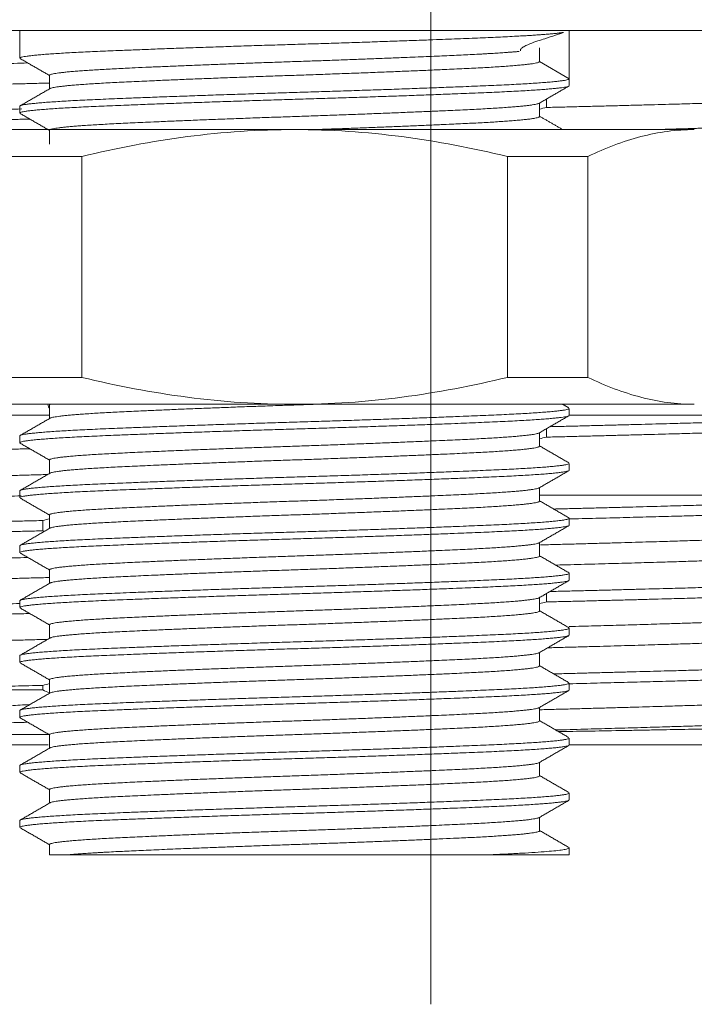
# Model space of a CAD drawing. Header units: millimetres. Extents: x 1418 to 1925, y 1452 to 1840.
# Tile 5 of 18: x 1570 to 1583, y 1741 to 1758. Entities that reach past the tile are written whole.
import ezdxf
from ezdxf.lldxf.tags import DXFTag

# ---------------------------------------------------------------- set-up
doc = ezdxf.new("R2010")
doc.units = ezdxf.units.MM
doc.layers.add('1', color=7, linetype='Continuous', true_color=0xffffff)
doc.layers.add('171', color=7, linetype='Continuous', true_color=0xffffff)
tags = doc.linetypes.add('DASHED', pattern=[25.72, 12.86, -12.86]).pattern_tags.tags
tags[6:7] = [DXFTag(74, 4), DXFTag(75, 0), DXFTag(340, '0'), DXFTag(46, 0.0), DXFTag(50, 0.0), DXFTag(44, 0.0), DXFTag(45, 0.0)]
tags[4:5] = [DXFTag(74, 4), DXFTag(75, 0), DXFTag(340, '0'), DXFTag(46, 0.0), DXFTag(50, 0.0), DXFTag(44, 0.0), DXFTag(45, 0.0)]

msp = doc.modelspace()

# ---------------------------------------------------------------- linework, layer by layer
at = {"layer": '1', "color": 7, "linetype": 'Continuous', "lineweight": 18}
for p, q in [((1585.072, 1758.226), (1565.472, 1758.226)), ((1570.272, 1758.226), (1570.272, 1757.726)), ((1580.272, 1758.226), (1580.272, 1757.351)), ((1579.731, 1757.663), (1579.731, 1757.913)), ((1570.278, 1757.718), (1570.282, 1757.716)), ((1580.272, 1757.351), (1579.731, 1757.663)), ((1580.272, 1757.226), (1580.272, 1757.351)), ((1579.854, 1756.828), (1579.854, 1756.98)), ((1570.272, 1756.851), (1570.272, 1756.726)), ((1575.272, 1756.426), (1567.997, 1756.426)), ((1582.546, 1756.426), (1575.272, 1756.426)), ((1569.934, 1755.935), (1571.399, 1755.935)), ((1571.399, 1755.935), (1571.399, 1751.916)), ((1579.145, 1751.916), (1579.145, 1755.935)), ((1579.145, 1755.935), (1580.61, 1755.935)), ((1580.61, 1755.935), (1580.61, 1751.916)), ((1569.934, 1751.916), (1571.399, 1751.916)), ((1579.145, 1751.916), (1580.61, 1751.916)), ((1575.272, 1751.426), (1567.997, 1751.426)), ((1582.546, 1751.426), (1575.272, 1751.426)), ((1566.425, 1751.226), (1570.813, 1751.226)), ((1580.272, 1751.225), (1580.272, 1751.351)), ((1580.272, 1751.226), (1584.118, 1751.226)), ((1570.272, 1750.851), (1570.272, 1750.726)), ((1579.854, 1750.828), (1579.854, 1750.98)), ((1580.272, 1750.226), (1580.272, 1750.35)), ((1570.272, 1749.851), (1570.272, 1749.726)), ((1586.753, 1749.774), (1579.739, 1749.774)), ((1570.689, 1749.31), (1570.689, 1749.123)), ((1580.272, 1749.226), (1580.272, 1749.351)), ((1570.272, 1748.851), (1570.272, 1748.725)), ((1580.272, 1748.226), (1580.272, 1748.351)), ((1579.854, 1747.828), (1579.854, 1747.98)), ((1570.272, 1747.85), (1570.272, 1747.726)), ((1580.272, 1747.226), (1580.272, 1747.351)), ((1570.272, 1746.851), (1570.272, 1746.726)), ((1567.494, 1746.226), (1570.689, 1746.226)), ((1570.689, 1746.31), (1570.689, 1746.226)), ((1580.272, 1746.225), (1580.272, 1746.351)), ((1570.272, 1745.851), (1570.272, 1745.726)), ((1580.272, 1745.226), (1580.272, 1745.35)), ((1565.272, 1745.226), (1570.79, 1745.226)), ((1580.272, 1745.226), (1585.272, 1745.226)), ((1570.272, 1744.851), (1570.272, 1744.726)), ((1580.272, 1744.226), (1580.272, 1744.351)), ((1570.272, 1743.851), (1570.272, 1743.725)), ((1580.272, 1743.226), (1580.272, 1743.351)), ((1580.272, 1743.226), (1578.807, 1743.226))]:
    msp.add_line(p, q, dxfattribs=at)
at = {"layer": '1', "color": 7, "linetype": 'Continuous', "lineweight": 13}
for p, q in [((1570.813, 1751.226), (1566.424, 1751.226)), ((1584.12, 1751.226), (1580.272, 1751.226))]:
    msp.add_line(p, q, dxfattribs=at)
at = {"layer": '1', "color": 7, "linetype": 'Continuous', "lineweight": 18}
msp.add_ellipse((1570.918, 1751.526), major_axis=(-0.022, 0.299), ratio=0.49902, start_param=1.878454, end_param=2.206999, dxfattribs=at)
for points, knots in [([(1579.386, 1757.856), (1579.383, 1757.861), (1579.382, 1757.872), (1579.388, 1757.889), (1579.4, 1757.903), (1579.415, 1757.916), (1579.428, 1757.925), (1579.444, 1757.934), (1579.468, 1757.947), (1579.506, 1757.965), (1579.647, 1758.024), (1579.897, 1758.099), (1580.084, 1758.167), (1580.168, 1758.194)], [0, 0, 0, 0, 0.071345, 0.108205, 0.136915, 0.149195, 0.160853, 0.172644, 0.185311, 0.215504, 0.254784, 0.525084, 1, 1, 1, 1]), ([(1575.272, 1756.426), (1574.944, 1756.426), (1574.617, 1756.414), (1573.967, 1756.371), (1573.643, 1756.339), (1572.675, 1756.212), (1572.035, 1756.089), (1571.399, 1755.935)], [0, 0, 0, 0, 0.25, 0.25, 0.5, 0.5, 1, 1, 1, 1]), ([(1579.145, 1755.935), (1578.509, 1756.089), (1577.868, 1756.212), (1576.901, 1756.339), (1576.577, 1756.371), (1575.926, 1756.414), (1575.6, 1756.426), (1575.272, 1756.426)], [0, 0, 0, 0, 0.5, 0.5, 0.75, 0.75, 1, 1, 1, 1]), ([(1582.546, 1756.426), (1582.382, 1756.426), (1582.219, 1756.414), (1581.894, 1756.371), (1581.732, 1756.339), (1581.248, 1756.212), (1580.928, 1756.089), (1580.61, 1755.935)], [0, 0, 0, 0, 0.25, 0.25, 0.5, 0.5, 1, 1, 1, 1]), ([(1575.272, 1751.426), (1574.944, 1751.426), (1574.617, 1751.437), (1573.967, 1751.48), (1573.643, 1751.513), (1572.675, 1751.639), (1572.035, 1751.762), (1571.399, 1751.916)], [0, 0, 0, 0, 0.25, 0.25, 0.5, 0.5, 1, 1, 1, 1]), ([(1579.145, 1751.916), (1578.509, 1751.762), (1577.868, 1751.639), (1576.901, 1751.513), (1576.577, 1751.48), (1575.926, 1751.437), (1575.6, 1751.426), (1575.272, 1751.426)], [0, 0, 0, 0, 0.5, 0.5, 0.75, 0.75, 1, 1, 1, 1]), ([(1582.546, 1751.426), (1582.382, 1751.426), (1582.219, 1751.437), (1581.894, 1751.48), (1581.732, 1751.513), (1581.248, 1751.639), (1580.928, 1751.762), (1580.61, 1751.916)], [0, 0, 0, 0, 0.25, 0.25, 0.5, 0.5, 1, 1, 1, 1]), ([(1570.444, 1745.961), (1570.332, 1745.954), (1570.221, 1745.947), (1570.02, 1745.934), (1569.929, 1745.929), (1569.75, 1745.917), (1569.485, 1745.9), (1569.229, 1745.883), (1568.731, 1745.849), (1568.415, 1745.827), (1568.043, 1745.8), (1567.969, 1745.794), (1567.824, 1745.783), (1567.753, 1745.778), (1567.613, 1745.767), (1567.509, 1745.759), (1567.408, 1745.75), (1567.341, 1745.745), (1567.308, 1745.742), (1567.013, 1745.717), (1566.775, 1745.694), (1566.345, 1745.647), (1566.154, 1745.624), (1565.901, 1745.589), (1565.823, 1745.577), (1565.714, 1745.559), (1565.68, 1745.553), (1565.63, 1745.544), (1565.614, 1745.54), (1565.582, 1745.534), (1565.567, 1745.531), (1565.432, 1745.504), (1565.339, 1745.48), (1565.272, 1745.456)], [0, 0, 0, 0, 0.041342, 0.041342, 0.07558, 0.07558, 0.109818, 0.178293, 0.178293, 0.315244, 0.315244, 0.349482, 0.349482, 0.38372, 0.38372, 0.417958, 0.435077, 0.435077, 0.452195, 0.452195, 0.589147, 0.589147, 0.726098, 0.726098, 0.794573, 0.794573, 0.828811, 0.828811, 0.84593, 0.84593, 0.863049, 0.863049, 1, 1, 1, 1]), ([(1580.081, 1745.468), (1580.253, 1745.471), (1580.63, 1745.477), (1580.993, 1745.484), (1581.287, 1745.489), (1581.433, 1745.492), (1581.576, 1745.494), (1581.671, 1745.496), (1581.718, 1745.497), (1581.953, 1745.501), (1582.134, 1745.504), (1582.484, 1745.511), (1582.652, 1745.514), (1582.978, 1745.521), (1583.293, 1745.528), (1583.583, 1745.535), (1583.792, 1745.54), (1583.86, 1745.542), (1583.96, 1745.544), (1583.993, 1745.545), (1584.057, 1745.547), (1584.217, 1745.552), (1584.483, 1745.56), (1584.793, 1745.57), (1585.058, 1745.581), (1585.206, 1745.588), (1585.272, 1745.591)], [0, 0, 0, 0, 0.069295, 0.153905, 0.153905, 0.196209, 0.217362, 0.217362, 0.238514, 0.238514, 0.323124, 0.323124, 0.407733, 0.407733, 0.492343, 0.576952, 0.576952, 0.619257, 0.619257, 0.64041, 0.64041, 0.661562, 0.746171, 0.830781, 0.91539, 1, 1, 1, 1]), ([(1565.272, 1745.414), (1565.296, 1745.414), (1565.323, 1745.414), (1565.38, 1745.414), (1565.411, 1745.414), (1565.511, 1745.414), (1565.662, 1745.414), (1565.94, 1745.414), (1566.16, 1745.414), (1566.309, 1745.414), (1566.339, 1745.414), (1566.401, 1745.414), (1566.432, 1745.414), (1566.528, 1745.414), (1566.593, 1745.414), (1566.795, 1745.414), (1567.08, 1745.414), (1567.55, 1745.414), (1567.893, 1745.414), (1568.117, 1745.414), (1568.162, 1745.414), (1568.254, 1745.414), (1568.3, 1745.414), (1568.439, 1745.414), (1568.534, 1745.414), (1568.82, 1745.414), (1569.213, 1745.414), (1569.833, 1745.414), (1570.267, 1745.414), (1570.593, 1745.414), (1570.698, 1745.414), (1570.804, 1745.414)], [0, 0, 0, 0, 0.040105, 0.040105, 0.08021, 0.08021, 0.16042, 0.24063, 0.320841, 0.320841, 0.340893, 0.340893, 0.360946, 0.360946, 0.401051, 0.401051, 0.481261, 0.561471, 0.641681, 0.641681, 0.661734, 0.661734, 0.681786, 0.681786, 0.721891, 0.721891, 0.802102, 0.882312, 0.962522, 0.962522, 1, 1, 1, 1]), ([(1571.152, 1743.226), (1571.096, 1743.226), (1571.047, 1743.226), (1570.994, 1743.226), (1570.983, 1743.226), (1570.964, 1743.226), (1570.936, 1743.226), (1570.912, 1743.226), (1570.87, 1743.226), (1570.827, 1743.226), (1570.813, 1743.226), (1570.813, 1743.226)], [0, 0, 0, 0, 0.250046, 0.250046, 0.312558, 0.312558, 0.37507, 0.500093, 0.500093, 0.750139, 1, 1, 1, 1]), ([(1578.807, 1743.226), (1578.662, 1743.226), (1578.51, 1743.226), (1578.194, 1743.226), (1578.029, 1743.226), (1577.815, 1743.226), (1577.771, 1743.226), (1577.684, 1743.226), (1577.64, 1743.226), (1577.508, 1743.226), (1577.419, 1743.226), (1577.149, 1743.226), (1576.965, 1743.226), (1576.592, 1743.226), (1576.403, 1743.226), (1576.161, 1743.226), (1576.113, 1743.226), (1576.016, 1743.226), (1575.87, 1743.226), (1575.629, 1743.226), (1575.436, 1743.226), (1575.243, 1743.226), (1575.147, 1743.226), (1574.955, 1743.226), (1574.859, 1743.226), (1574.716, 1743.226), (1574.668, 1743.226), (1574.573, 1743.226), (1574.525, 1743.226), (1574.287, 1743.226), (1574.101, 1743.226), (1573.739, 1743.226), (1573.562, 1743.226), (1573.304, 1743.226), (1573.22, 1743.226), (1573.094, 1743.226), (1573.053, 1743.226), (1572.97, 1743.226), (1572.93, 1743.226), (1572.729, 1743.226), (1572.576, 1743.226), (1572.36, 1743.226), (1572.29, 1743.226), (1572.153, 1743.226), (1572.087, 1743.226), (1571.991, 1743.226), (1571.96, 1743.226), (1571.898, 1743.226), (1571.867, 1743.226), (1571.778, 1743.226), (1571.721, 1743.226), (1571.559, 1743.226), (1571.462, 1743.226), (1571.291, 1743.226), (1571.216, 1743.226), (1571.152, 1743.226)], [0, 0, 0, 0, 0.0625, 0.0625, 0.125, 0.125, 0.140625, 0.140625, 0.15625, 0.15625, 0.1875, 0.1875, 0.25, 0.25, 0.3125, 0.3125, 0.328125, 0.328125, 0.34375, 0.375, 0.40625, 0.40625, 0.4375, 0.4375, 0.46875, 0.46875, 0.484375, 0.484375, 0.5, 0.5, 0.5625, 0.5625, 0.625, 0.625, 0.65625, 0.65625, 0.671875, 0.671875, 0.6875, 0.6875, 0.75, 0.75, 0.78125, 0.78125, 0.8125, 0.8125, 0.828125, 0.828125, 0.84375, 0.84375, 0.875, 0.875, 0.9375, 0.9375, 1, 1, 1, 1])]:
    msp.add_open_spline(points, degree=3, knots=knots, dxfattribs=at)
for points, weights, knots in [([(1580.157, 1758.192), (1579.845, 1758.145), (1578.807, 1758.101), (1577.343, 1758.038), (1575.272, 1757.976), (1573.201, 1757.913), (1571.736, 1757.851), (1570.272, 1757.788), (1570.272, 1757.726), (1570.272, 1757.725)], [0.969604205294, 0.944860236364, 1, 0.923879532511, 1, 0.923879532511, 1, 0.923879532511, 0.999904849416, 0.999809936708], [0, 0, 0, 0.19443, 0.19443, 0.462842, 0.462842, 0.731253, 0.731253, 0.999664, 1, 1, 1]), ([(1579.361, 1757.848), (1579.024, 1757.817), (1578.425, 1757.788), (1577.119, 1757.726), (1575.272, 1757.663), (1573.425, 1757.601), (1572.119, 1757.538), (1570.813, 1757.476), (1570.813, 1757.413), (1570.813, 1757.413)], [0.962009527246, 0.963569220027, 1, 0.923879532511, 1, 0.923879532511, 1, 0.923879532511, 0.999821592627, 0.999644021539], [0, 0, 0, 0.13749, 0.13749, 0.424769, 0.424769, 0.712048, 0.712048, 0.999327, 1, 1, 1]), ([(1579.731, 1757.663), (1579.731, 1757.601), (1578.425, 1757.538), (1577.119, 1757.476), (1575.272, 1757.413), (1573.425, 1757.351), (1572.119, 1757.288), (1570.911, 1757.23), (1570.819, 1757.171)], [1, 0.923879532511, 1, 0.923879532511, 1, 0.923879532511, 1, 0.929161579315, 0.990168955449], [0, 0, 0, 0.254413, 0.254413, 0.508827, 0.508827, 0.76324, 0.76324, 1, 1, 1]), ([(1570.415, 1757.638), (1569.114, 1757.602), (1568.068, 1757.569), (1565.867, 1757.5), (1565.272, 1757.427)], [0.96455554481, 0.971917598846, 1, 0.942718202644, 0.971647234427], [0, 0, 0, 0.328972, 0.328972, 1, 1, 1]), ([(1580.272, 1757.351), (1580.272, 1757.288), (1578.807, 1757.226), (1577.343, 1757.163), (1575.272, 1757.101), (1573.201, 1757.038), (1571.736, 1756.976), (1570.272, 1756.913), (1570.272, 1756.851), (1570.272, 1756.85)], [1, 0.923879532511, 1, 0.923879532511, 1, 0.923879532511, 1, 0.923879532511, 0.999931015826, 0.999862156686], [0, 0, 0, 0.249943, 0.249943, 0.499887, 0.499887, 0.74983, 0.74983, 0.999773, 1, 1, 1]), ([(1570.804, 1757.273), (1569.272, 1757.232), (1568.068, 1757.194), (1565.867, 1757.125), (1565.272, 1757.052)], [0.962844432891, 0.967807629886, 1, 0.942718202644, 0.971647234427], [0, 0, 0, 0.359795, 0.359795, 1, 1, 1]), ([(1580.266, 1757.218), (1580.17, 1757.159), (1578.807, 1757.101), (1577.343, 1757.038), (1575.272, 1756.976), (1573.201, 1756.913), (1571.736, 1756.851), (1570.272, 1756.788), (1570.272, 1756.726)], [0.990830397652, 0.928779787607, 1, 0.923879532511, 1, 0.923879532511, 1, 0.923879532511, 1], [0, 0, 0, 0.237732, 0.237732, 0.491822, 0.491822, 0.745911, 0.745911, 1, 1, 1]), ([(1585.272, 1756.998), (1584.448, 1756.954), (1583.05, 1756.913), (1581.652, 1756.872), (1579.854, 1756.828)], [0.962269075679, 0.965480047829, 1, 0.965480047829, 0.962269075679], [0, 0, 0, 0.5, 0.5, 1, 1, 1]), ([(1570.309, 1756.801), (1568.738, 1756.762), (1567.494, 1756.726), (1566.096, 1756.685), (1565.272, 1756.641)], [0.963307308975, 0.969154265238, 1, 0.965480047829, 0.962269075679], [0, 0, 0, 0.471895, 0.471895, 1, 1, 1]), ([(1579.724, 1756.905), (1579.629, 1756.846), (1578.425, 1756.788), (1577.119, 1756.726), (1575.272, 1756.663), (1573.425, 1756.601), (1572.119, 1756.538), (1570.96, 1756.483), (1570.828, 1756.426)], [0.989747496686, 0.929407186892, 1, 0.923879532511, 1, 0.923879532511, 1, 0.931869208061, 0.985697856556], [0, 0, 0, 0.242617, 0.242617, 0.504231, 0.504231, 0.765845, 0.765845, 1, 1, 1]), ([(1570.445, 1756.617), (1568.793, 1756.576), (1567.494, 1756.538), (1566.096, 1756.497), (1565.272, 1756.453)], [0.962851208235, 0.967829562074, 1, 0.965480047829, 0.962269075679], [0, 0, 0, 0.482385, 0.482385, 1, 1, 1]), ([(1579.731, 1756.663), (1579.728, 1756.6), (1578.425, 1756.538), (1577.261, 1756.482), (1575.62, 1756.425)], [0.99969849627, 0.92403058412, 1, 0.931589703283, 0.986141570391], [0, 0, 0, 0.526178, 0.526178, 1, 1, 1]), ([(1585.272, 1756.587), (1584.677, 1756.513), (1582.476, 1756.444), (1582.182, 1756.435), (1581.865, 1756.426)], [0.971647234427, 0.942718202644, 1, 0.991953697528, 0.985608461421], [0, 0, 0, 0.876832, 0.876832, 1, 1, 1]), ([(1570.828, 1751.426), (1570.813, 1751.419), (1570.813, 1751.413), (1570.813, 1751.413)], [0.985646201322, 0.991977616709, 0.999916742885, 0.999833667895], [0, 0, 0, 0.989728, 1, 1, 1]), ([(1575.623, 1751.425), (1575.448, 1751.419), (1575.272, 1751.413), (1573.425, 1751.351), (1572.119, 1751.288), (1570.912, 1751.23), (1570.82, 1751.171)], [0.986031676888, 0.992220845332, 1, 0.923879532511, 1, 0.929216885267, 0.99007377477], [0, 0, 0, 0.050291, 0.050291, 0.542398, 0.542398, 1, 1, 1]), ([(1580.272, 1751.351), (1580.271, 1751.288), (1578.807, 1751.226), (1577.343, 1751.163), (1575.272, 1751.101), (1573.201, 1751.038), (1571.736, 1750.976), (1570.272, 1750.913), (1570.272, 1750.851), (1570.272, 1750.85)], [0.999957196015, 0.923900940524, 1, 0.923879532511, 1, 0.923879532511, 1, 0.923879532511, 0.999909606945, 0.999819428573], [0, 0, 0, 0.249873, 0.249873, 0.499816, 0.499816, 0.74976, 0.74976, 0.999703, 1, 1, 1]), ([(1580.266, 1751.218), (1580.173, 1751.159), (1578.807, 1751.101), (1577.343, 1751.038), (1575.272, 1750.976), (1573.201, 1750.913), (1571.736, 1750.851), (1570.272, 1750.788), (1570.272, 1750.726), (1570.272, 1750.722), (1570.279, 1750.717)], [0.991079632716, 0.92863706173, 1, 0.923879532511, 1, 0.923879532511, 1, 0.923879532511, 1, 0.994719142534, 0.990171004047], [0, 0, 0, 0.233973, 0.233973, 0.483544, 0.483544, 0.733115, 0.733115, 0.982686, 0.982686, 1, 1, 1]), ([(1585.272, 1751.185), (1584.448, 1751.141), (1583.05, 1751.101), (1581.679, 1751.061), (1579.921, 1751.018)], [0.962269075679, 0.965480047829, 1, 0.966120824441, 0.962399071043], [0, 0, 0, 0.504684, 0.504684, 1, 1, 1]), ([(1579.724, 1750.905), (1579.63, 1750.846), (1578.425, 1750.788), (1577.119, 1750.726), (1575.272, 1750.663), (1573.425, 1750.601), (1572.119, 1750.538), (1570.815, 1750.476), (1570.813, 1750.413)], [0.989910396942, 0.929312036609, 1, 0.923879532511, 1, 0.923879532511, 1, 0.923998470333, 0.999762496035], [0, 0, 0, 0.23647, 0.23647, 0.491112, 0.491112, 0.745755, 0.745755, 1, 1, 1]), ([(1585.272, 1750.998), (1584.448, 1750.954), (1583.05, 1750.913), (1581.652, 1750.872), (1579.854, 1750.828)], [0.962269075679, 0.965480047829, 1, 0.965480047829, 0.962269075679], [0, 0, 0, 0.5, 0.5, 1, 1, 1]), ([(1570.45, 1750.617), (1568.796, 1750.576), (1567.494, 1750.538), (1566.096, 1750.497), (1565.272, 1750.453)], [0.962835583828, 0.967778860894, 1, 0.965480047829, 0.962269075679], [0, 0, 0, 0.482778, 0.482778, 1, 1, 1]), ([(1579.731, 1750.663), (1579.731, 1750.663), (1579.731, 1750.601), (1578.425, 1750.538), (1577.119, 1750.476), (1575.272, 1750.413), (1573.425, 1750.351), (1572.119, 1750.288), (1570.921, 1750.231), (1570.821, 1750.172)], [0.999916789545, 0.999958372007, 0.923879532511, 1, 0.923879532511, 1, 0.923879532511, 1, 0.929752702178, 0.989159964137], [0, 0, 0, 0.000139, 0.255021, 0.255021, 0.509903, 0.509903, 0.764784, 0.764784, 1, 1, 1]), ([(1580.272, 1750.351), (1580.271, 1750.288), (1578.807, 1750.226), (1577.343, 1750.163), (1575.272, 1750.101), (1573.201, 1750.038), (1571.736, 1749.976), (1570.273, 1749.913), (1570.272, 1749.851)], [0.99995006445, 0.923904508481, 1, 0.923879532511, 1, 0.923879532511, 1, 0.92391997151, 0.99991916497], [0, 0, 0, 0.249972, 0.249972, 0.500025, 0.500025, 0.750079, 0.750079, 1, 1, 1]), ([(1570.769, 1750.147), (1569.258, 1750.107), (1568.068, 1750.069), (1565.867, 1750), (1565.272, 1749.927)], [0.962961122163, 0.9681745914, 1, 0.942718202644, 0.971647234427], [0, 0, 0, 0.357159, 0.357159, 1, 1, 1]), ([(1580.272, 1750.226), (1580.272, 1750.226), (1580.272, 1750.163), (1578.807, 1750.101), (1577.343, 1750.038), (1575.272, 1749.976), (1573.201, 1749.913), (1571.736, 1749.851), (1570.274, 1749.788), (1570.272, 1749.726)], [0.999904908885, 0.999952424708, 0.923879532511, 1, 0.923879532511, 1, 0.923879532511, 1, 0.923974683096, 0.999809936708], [0, 0, 0, 0.000156, 0.250195, 0.250195, 0.500234, 0.500234, 0.750273, 0.750273, 1, 1, 1]), ([(1579.721, 1749.903), (1579.608, 1749.845), (1578.425, 1749.788), (1577.119, 1749.726), (1575.272, 1749.663), (1573.425, 1749.601), (1572.119, 1749.538), (1570.814, 1749.476), (1570.813, 1749.413)], [0.987898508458, 0.93050736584, 1, 0.923879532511, 1, 0.923879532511, 1, 0.923921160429, 0.999916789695], [0, 0, 0, 0.233344, 0.233344, 0.488942, 0.488942, 0.744541, 0.744541, 1, 1, 1]), ([(1570.295, 1749.759), (1569.065, 1749.726), (1568.068, 1749.694), (1565.867, 1749.625), (1565.272, 1749.552)], [0.965276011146, 0.973208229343, 1, 0.942718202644, 0.971647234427], [0, 0, 0, 0.318671, 0.318671, 1, 1, 1]), ([(1579.731, 1749.663), (1579.731, 1749.663), (1579.731, 1749.601), (1578.425, 1749.538), (1577.119, 1749.476), (1575.272, 1749.413), (1573.425, 1749.351), (1572.119, 1749.288), (1570.934, 1749.231), (1570.823, 1749.173)], [0.999944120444, 0.999972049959, 0.923879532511, 1, 0.923879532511, 1, 0.923879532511, 1, 0.930425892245, 0.988033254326], [0, 0, 0, 0.000094, 0.255563, 0.255563, 0.511032, 0.511032, 0.766501, 0.766501, 1, 1, 1]), ([(1585.272, 1749.685), (1584.448, 1749.641), (1583.05, 1749.601), (1581.707, 1749.562), (1579.992, 1749.519)], [0.962269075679, 0.965480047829, 1, 0.966805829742, 0.962561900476], [0, 0, 0, 0.50979, 0.50979, 1, 1, 1]), ([(1585.272, 1749.498), (1584.448, 1749.454), (1583.05, 1749.413), (1581.81, 1749.377), (1580.245, 1749.338)], [0.962269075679, 0.965480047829, 1, 0.969255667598, 0.96334602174], [0, 0, 0, 0.528926, 0.528926, 1, 1, 1]), ([(1570.689, 1749.31), (1568.892, 1749.266), (1567.494, 1749.226), (1566.096, 1749.185), (1565.272, 1749.141)], [0.962269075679, 0.965480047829, 1, 0.965480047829, 0.962269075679], [0, 0, 0, 0.5, 0.5, 1, 1, 1]), ([(1580.272, 1749.351), (1580.271, 1749.288), (1578.807, 1749.226), (1577.343, 1749.163), (1575.272, 1749.101), (1573.201, 1749.038), (1571.736, 1748.976), (1570.273, 1748.913), (1570.272, 1748.851)], [0.999942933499, 0.923908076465, 1, 0.923879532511, 1, 0.923879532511, 1, 0.923916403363, 0.999926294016], [0, 0, 0, 0.24996, 0.24996, 0.500014, 0.500014, 0.750067, 0.750067, 1, 1, 1]), ([(1570.689, 1749.123), (1568.892, 1749.079), (1567.494, 1749.038), (1566.096, 1748.997), (1565.272, 1748.953)], [0.962269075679, 0.965480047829, 1, 0.965480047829, 0.962269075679], [0, 0, 0, 0.5, 0.5, 1, 1, 1]), ([(1580.266, 1749.218), (1580.171, 1749.159), (1578.807, 1749.101), (1577.343, 1749.038), (1575.272, 1748.976), (1573.201, 1748.913), (1571.736, 1748.851), (1570.273, 1748.788), (1570.272, 1748.726)], [0.990913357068, 0.928732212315, 1, 0.923879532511, 1, 0.923879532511, 1, 0.923927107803, 0.999904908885], [0, 0, 0, 0.237891, 0.237891, 0.49198, 0.49198, 0.74607, 0.74607, 1, 1, 1]), ([(1585.272, 1749.087), (1584.677, 1749.013), (1582.476, 1748.944), (1581.273, 1748.907), (1579.746, 1748.866)], [0.971647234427, 0.942718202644, 1, 0.967864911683, 0.962862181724], [0, 0, 0, 0.640615, 0.640615, 1, 1, 1]), ([(1579.724, 1748.905), (1579.63, 1748.846), (1578.425, 1748.788), (1577.119, 1748.726), (1575.272, 1748.663), (1573.425, 1748.601), (1572.119, 1748.538), (1570.815, 1748.476), (1570.813, 1748.413)], [0.989884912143, 0.929326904, 1, 0.923879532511, 1, 0.923879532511, 1, 0.923983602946, 0.999792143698], [0, 0, 0, 0.23642, 0.23642, 0.491063, 0.491063, 0.745705, 0.745705, 1, 1, 1]), ([(1585.272, 1748.712), (1584.677, 1748.638), (1582.476, 1748.569), (1581.391, 1748.535), (1580.034, 1748.499)], [0.971647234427, 0.942718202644, 1, 0.970913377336, 0.964055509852], [0, 0, 0, 0.663226, 0.663226, 1, 1, 1]), ([(1570.408, 1748.637), (1569.111, 1748.602), (1568.068, 1748.569), (1565.867, 1748.5), (1565.272, 1748.427)], [0.964594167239, 0.971990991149, 1, 0.942718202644, 0.971647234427], [0, 0, 0, 0.328394, 0.328394, 1, 1, 1]), ([(1579.731, 1748.663), (1579.731, 1748.663), (1579.731, 1748.601), (1578.425, 1748.538), (1577.119, 1748.476), (1575.272, 1748.413), (1573.425, 1748.351), (1572.119, 1748.288), (1570.936, 1748.231), (1570.823, 1748.173)], [0.999697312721, 0.999848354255, 0.923879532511, 1, 0.923879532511, 1, 0.923879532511, 1, 0.930549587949, 0.987828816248], [0, 0, 0, 0.000509, 0.255978, 0.255978, 0.511447, 0.511447, 0.766916, 0.766916, 1, 1, 1]), ([(1580.272, 1748.351), (1580.272, 1748.351), (1580.272, 1748.288), (1578.807, 1748.226), (1577.343, 1748.163), (1575.272, 1748.101), (1573.201, 1748.038), (1571.736, 1747.976), (1570.275, 1747.913), (1570.272, 1747.851)], [0.99979570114, 0.999897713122, 0.923879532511, 1, 0.923879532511, 1, 0.923879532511, 1, 0.924047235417, 0.99966533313], [0, 0, 0, 0.000336, 0.25039, 0.25039, 0.500443, 0.500443, 0.750497, 0.750497, 1, 1, 1]), ([(1570.811, 1748.273), (1569.276, 1748.232), (1568.068, 1748.194), (1565.867, 1748.125), (1565.272, 1748.052)], [0.962819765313, 0.967727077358, 1, 0.942718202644, 0.971647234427], [0, 0, 0, 0.360371, 0.360371, 1, 1, 1]), ([(1580.263, 1748.216), (1580.15, 1748.158), (1578.807, 1748.101), (1577.343, 1748.038), (1575.272, 1747.976), (1573.201, 1747.913), (1571.736, 1747.851), (1570.272, 1747.788), (1570.272, 1747.726)], [0.989115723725, 0.929778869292, 1, 0.923879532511, 1, 0.923879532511, 1, 0.923879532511, 1], [0, 0, 0, 0.235182, 0.235182, 0.490121, 0.490121, 0.745061, 0.745061, 1, 1, 1]), ([(1585.272, 1748.185), (1584.448, 1748.141), (1583.05, 1748.101), (1581.679, 1748.061), (1579.921, 1748.018)], [0.962269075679, 0.965480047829, 1, 0.966116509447, 0.962398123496], [0, 0, 0, 0.504652, 0.504652, 1, 1, 1]), ([(1585.272, 1747.998), (1584.448, 1747.954), (1583.05, 1747.913), (1581.652, 1747.872), (1579.854, 1747.828)], [0.962269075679, 0.965480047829, 1, 0.965480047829, 0.962269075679], [0, 0, 0, 0.5, 0.5, 1, 1, 1]), ([(1570.277, 1747.8), (1568.725, 1747.761), (1567.494, 1747.726), (1566.096, 1747.685), (1565.272, 1747.641)], [0.963429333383, 0.969469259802, 1, 0.965480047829, 0.962269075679], [0, 0, 0, 0.469338, 0.469338, 1, 1, 1]), ([(1579.721, 1747.903), (1579.613, 1747.845), (1578.425, 1747.788), (1577.119, 1747.726), (1575.272, 1747.663), (1573.425, 1747.601), (1572.119, 1747.538), (1570.814, 1747.476), (1570.813, 1747.413)], [0.988337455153, 0.930242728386, 1, 0.923879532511, 1, 0.923879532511, 1, 0.923906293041, 0.999946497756], [0, 0, 0, 0.234013, 0.234013, 0.489372, 0.489372, 0.744731, 0.744731, 1, 1, 1]), ([(1579.731, 1747.663), (1579.731, 1747.601), (1578.425, 1747.538), (1577.119, 1747.476), (1575.272, 1747.413), (1573.425, 1747.351), (1572.119, 1747.288), (1570.918, 1747.231), (1570.82, 1747.172)], [1, 0.923879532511, 1, 0.923879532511, 1, 0.923879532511, 1, 0.92957429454, 0.989462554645], [0, 0, 0, 0.254765, 0.254765, 0.50953, 0.50953, 0.764295, 0.764295, 1, 1, 1]), ([(1570.447, 1747.617), (1568.794, 1747.576), (1567.494, 1747.538), (1566.096, 1747.497), (1565.272, 1747.453)], [0.962846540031, 0.967814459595, 1, 0.965480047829, 0.962269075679], [0, 0, 0, 0.482502, 0.482502, 1, 1, 1]), ([(1585.272, 1747.587), (1584.677, 1747.513), (1582.476, 1747.444), (1581.488, 1747.413), (1580.27, 1747.38)], [0.971647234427, 0.942718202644, 1, 0.973435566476, 0.965411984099], [0, 0, 0, 0.683177, 0.683177, 1, 1, 1]), ([(1580.265, 1747.359), (1580.272, 1747.355), (1580.272, 1747.351), (1580.272, 1747.288), (1578.807, 1747.226), (1577.343, 1747.163), (1575.272, 1747.101), (1573.201, 1747.038), (1571.736, 1746.976), (1570.272, 1746.913), (1570.272, 1746.851)], [0.990300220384, 0.994794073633, 1, 0.923879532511, 1, 0.923879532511, 1, 0.923879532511, 1, 0.923909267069, 0.999940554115], [0, 0, 0, 0.016812, 0.016812, 0.262633, 0.262633, 0.508454, 0.508454, 0.754275, 0.754275, 1, 1, 1]), ([(1570.762, 1747.147), (1569.256, 1747.107), (1568.068, 1747.069), (1565.867, 1747), (1565.272, 1746.927)], [0.962982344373, 0.968239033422, 1, 0.942718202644, 0.971647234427], [0, 0, 0, 0.356693, 0.356693, 1, 1, 1]), ([(1580.265, 1747.218), (1580.166, 1747.159), (1578.807, 1747.101), (1577.343, 1747.038), (1575.272, 1746.976), (1573.201, 1746.913), (1571.736, 1746.851), (1570.274, 1746.788), (1570.272, 1746.726)], [0.990499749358, 0.928970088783, 1, 0.923879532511, 1, 0.923879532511, 1, 0.923974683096, 0.999809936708], [0, 0, 0, 0.237323, 0.237323, 0.491655, 0.491655, 0.745986, 0.745986, 1, 1, 1]), ([(1585.272, 1747.212), (1584.677, 1747.138), (1582.476, 1747.069), (1581.329, 1747.033), (1579.882, 1746.994)], [0.971647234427, 0.942718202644, 1, 0.969302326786, 0.963364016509], [0, 0, 0, 0.651081, 0.651081, 1, 1, 1]), ([(1579.723, 1746.904), (1579.625, 1746.846), (1578.425, 1746.788), (1577.119, 1746.726), (1575.272, 1746.663), (1573.425, 1746.601), (1572.119, 1746.538), (1570.815, 1746.476), (1570.813, 1746.413)], [0.989382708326, 0.929621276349, 1, 0.923879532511, 1, 0.923879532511, 1, 0.923968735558, 0.999821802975], [0, 0, 0, 0.235655, 0.235655, 0.490537, 0.490537, 0.745418, 0.745418, 1, 1, 1]), ([(1579.731, 1746.663), (1579.73, 1746.601), (1578.425, 1746.538), (1577.119, 1746.476), (1575.272, 1746.413), (1573.425, 1746.351), (1572.119, 1746.288), (1570.913, 1746.23), (1570.82, 1746.171)], [0.999973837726, 0.923892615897, 1, 0.923879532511, 1, 0.923879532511, 1, 0.929285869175, 0.989955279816], [0, 0, 0, 0.254487, 0.254487, 0.509017, 0.509017, 0.763547, 0.763547, 1, 1, 1]), ([(1585.272, 1746.685), (1584.448, 1746.641), (1583.05, 1746.601), (1581.707, 1746.562), (1579.992, 1746.519)], [0.962269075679, 0.965480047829, 1, 0.966799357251, 0.96256024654], [0, 0, 0, 0.509741, 0.509741, 1, 1, 1]), ([(1585.272, 1746.498), (1584.448, 1746.454), (1583.05, 1746.413), (1581.821, 1746.377), (1580.274, 1746.339)], [0.962269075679, 0.965480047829, 1, 0.969537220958, 0.963456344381], [0, 0, 0, 0.531217, 0.531217, 1, 1, 1]), ([(1580.272, 1746.351), (1580.272, 1746.351), (1580.272, 1746.288), (1578.807, 1746.226), (1577.343, 1746.163), (1575.272, 1746.101), (1573.201, 1746.038), (1571.736, 1745.976), (1570.272, 1745.913), (1570.272, 1745.851)], [0.999809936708, 0.999904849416, 0.923879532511, 1, 0.923879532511, 1, 0.923879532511, 1, 0.923905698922, 0.999947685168], [0, 0, 0, 0.000312, 0.250256, 0.250256, 0.500199, 0.500199, 0.750143, 0.750143, 1, 1, 1]), ([(1580.264, 1746.217), (1580.157, 1746.158), (1578.807, 1746.101), (1577.343, 1746.038), (1575.272, 1745.976), (1573.201, 1745.913), (1571.736, 1745.851), (1570.272, 1745.788), (1570.272, 1745.726), (1570.272, 1745.722), (1570.277, 1745.719)], [0.989681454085, 0.92944584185, 1, 0.923879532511, 1, 0.923879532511, 1, 0.923879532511, 1, 0.995480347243, 0.991497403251], [0, 0, 0, 0.232518, 0.232518, 0.48338, 0.48338, 0.734243, 0.734243, 0.985105, 0.985105, 1, 1, 1]), ([(1585.272, 1746.087), (1584.677, 1746.013), (1582.476, 1745.944), (1581.271, 1745.906), (1579.74, 1745.866)], [0.971647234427, 0.942718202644, 1, 0.96780583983, 0.962843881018], [0, 0, 0, 0.640192, 0.640192, 1, 1, 1]), ([(1579.722, 1745.904), (1579.618, 1745.845), (1578.425, 1745.788), (1577.119, 1745.726), (1575.272, 1745.663), (1573.425, 1745.601), (1572.119, 1745.538), (1570.813, 1745.476), (1570.813, 1745.413)], [0.988780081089, 0.929978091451, 1, 0.923879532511, 1, 0.923879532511, 1, 0.923891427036, 0.999976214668], [0, 0, 0, 0.23468, 0.23468, 0.4898, 0.4898, 0.74492, 0.74492, 1, 1, 1]), ([(1579.731, 1745.663), (1579.731, 1745.663), (1579.731, 1745.601), (1578.425, 1745.538), (1577.119, 1745.476), (1575.272, 1745.413), (1573.425, 1745.351), (1572.119, 1745.288), (1570.918, 1745.231), (1570.82, 1745.172)], [0.999779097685, 0.999889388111, 0.923879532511, 1, 0.923879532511, 1, 0.923879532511, 1, 0.929546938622, 0.989509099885], [0, 0, 0, 0.00037, 0.255017, 0.255017, 0.509665, 0.509665, 0.764312, 0.764312, 1, 1, 1]), ([(1585.272, 1745.712), (1584.677, 1745.638), (1582.476, 1745.569), (1581.387, 1745.535), (1580.025, 1745.498)], [0.971647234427, 0.942718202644, 1, 0.970814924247, 0.964009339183], [0, 0, 0, 0.662471, 0.662471, 1, 1, 1]), ([(1570.415, 1745.638), (1569.114, 1745.602), (1568.068, 1745.569), (1565.867, 1745.5), (1565.272, 1745.427)], [0.964554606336, 0.97191580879, 1, 0.942718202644, 0.971647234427], [0, 0, 0, 0.328986, 0.328986, 1, 1, 1]), ([(1580.272, 1745.351), (1580.272, 1745.351), (1580.272, 1745.288), (1578.807, 1745.226), (1577.343, 1745.163), (1575.272, 1745.101), (1573.201, 1745.038), (1571.736, 1744.976), (1570.272, 1744.913), (1570.272, 1744.851)], [0.999817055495, 0.999908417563, 0.923879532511, 1, 0.923879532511, 1, 0.923879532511, 1, 0.923902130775, 0.99995481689], [0, 0, 0, 0.000301, 0.250244, 0.250244, 0.500187, 0.500187, 0.750131, 0.750131, 1, 1, 1]), ([(1580.272, 1745.226), (1580.272, 1745.226), (1580.272, 1745.163), (1578.807, 1745.101), (1577.343, 1745.038), (1575.272, 1744.976), (1573.201, 1744.913), (1571.736, 1744.851), (1570.272, 1744.788), (1570.272, 1744.726)], [0.999809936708, 0.999904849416, 0.923879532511, 1, 0.923879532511, 1, 0.923879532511, 1, 0.923879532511, 1], [0, 0, 0, 0.000312, 0.250234, 0.250234, 0.500156, 0.500156, 0.750078, 0.750078, 1, 1, 1]), ([(1579.723, 1744.904), (1579.624, 1744.846), (1578.425, 1744.788), (1577.119, 1744.726), (1575.272, 1744.663), (1573.425, 1744.601), (1572.119, 1744.538), (1570.814, 1744.476), (1570.813, 1744.413)], [0.989357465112, 0.929636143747, 1, 0.923879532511, 1, 0.923879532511, 1, 0.92395386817, 0.999851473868], [0, 0, 0, 0.235606, 0.235606, 0.490487, 0.490487, 0.745368, 0.745368, 1, 1, 1]), ([(1579.731, 1744.663), (1579.731, 1744.663), (1579.731, 1744.601), (1578.425, 1744.538), (1577.119, 1744.476), (1575.272, 1744.413), (1573.425, 1744.351), (1572.119, 1744.288), (1570.928, 1744.231), (1570.822, 1744.173)], [0.999806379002, 0.999903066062, 0.923879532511, 1, 0.923879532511, 1, 0.923879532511, 1, 0.930082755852, 0.988604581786], [0, 0, 0, 0.000325, 0.255441, 0.255441, 0.510557, 0.510557, 0.765674, 0.765674, 1, 1, 1]), ([(1580.272, 1744.351), (1580.272, 1744.351), (1580.272, 1744.288), (1578.807, 1744.226), (1577.343, 1744.163), (1575.272, 1744.101), (1573.201, 1744.038), (1571.736, 1743.976), (1570.272, 1743.913), (1570.272, 1743.851)], [0.999824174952, 0.99991198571, 0.923879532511, 1, 0.923879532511, 1, 0.923879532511, 1, 0.923898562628, 0.999961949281], [0, 0, 0, 0.000289, 0.250232, 0.250232, 0.500176, 0.500176, 0.750119, 0.750119, 1, 1, 1]), ([(1580.265, 1744.218), (1580.166, 1744.159), (1578.807, 1744.101), (1577.343, 1744.038), (1575.272, 1743.976), (1573.201, 1743.913), (1571.736, 1743.851), (1570.274, 1743.788), (1570.272, 1743.726)], [0.990499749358, 0.928970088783, 1, 0.923879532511, 1, 0.923879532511, 1, 0.923974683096, 0.999809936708], [0, 0, 0, 0.237323, 0.237323, 0.491655, 0.491655, 0.745986, 0.745986, 1, 1, 1]), ([(1579.723, 1743.904), (1579.625, 1743.846), (1578.425, 1743.788), (1577.119, 1743.726), (1575.272, 1743.663), (1573.425, 1743.601), (1572.119, 1743.538), (1570.816, 1743.476), (1570.813, 1743.413)], [0.989463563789, 0.929573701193, 1, 0.923879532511, 1, 0.923879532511, 1, 0.924016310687, 0.999726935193], [0, 0, 0, 0.235815, 0.235815, 0.490696, 0.490696, 0.745577, 0.745577, 1, 1, 1]), ([(1579.731, 1743.663), (1579.731, 1743.663), (1579.731, 1743.601), (1578.425, 1743.538), (1577.119, 1743.476), (1575.272, 1743.413), (1573.425, 1743.351), (1572.119, 1743.288), (1571.492, 1743.258), (1571.152, 1743.226)], [0.999833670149, 0.999916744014, 0.923879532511, 1, 0.923879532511, 1, 0.923879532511, 1, 0.961939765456, 0.961939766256], [0, 0, 0, 0.000312, 0.285937, 0.285937, 0.571562, 0.571562, 0.857187, 0.857187, 1, 1, 1]), ([(1580.272, 1743.351), (1580.272, 1743.351), (1580.272, 1743.288), (1578.807, 1743.226)], [0.999831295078, 0.999915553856, 0.923879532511, 1], [0, 0, 0, 0.001108, 1, 1, 1])]:
    msp.add_rational_spline(points, weights, degree=2, knots=knots, dxfattribs=at)
for points, degree in [([(1570.281, 1757.716), (1570.547, 1757.562), (1570.813, 1757.409)], 2), ([(1570.813, 1757.413), (1570.813, 1757.29), (1570.813, 1757.168)], 2), ([(1570.82, 1757.171), (1570.548, 1757.015), (1570.277, 1756.858)], 2), ([(1579.724, 1756.905), (1579.995, 1757.062), (1580.266, 1757.218)], 2), ([(1579.731, 1756.663), (1579.731, 1756.786), (1579.731, 1756.909)], 2), ([(1579.731, 1756.797), (1579.772, 1756.807), (1579.813, 1756.818), (1579.854, 1756.828)], 3), ([(1570.278, 1756.718), (1570.545, 1756.563), (1570.813, 1756.409)], 2), ([(1580.149, 1756.426), (1579.94, 1756.547), (1579.731, 1756.668)], 2), ([(1570.813, 1756.413), (1570.813, 1756.288), (1570.813, 1756.163)], 2), ([(1570.813, 1751.413), (1570.813, 1751.29), (1570.813, 1751.168)], 2), ([(1580.263, 1751.36), (1580.206, 1751.393), (1580.149, 1751.426)], 2), ([(1579.724, 1750.905), (1579.995, 1751.062), (1580.266, 1751.218)], 2), ([(1570.82, 1751.171), (1570.549, 1751.015), (1570.278, 1750.858)], 2), ([(1579.731, 1750.663), (1579.731, 1750.786), (1579.731, 1750.909)], 2), ([(1570.279, 1750.717), (1570.546, 1750.563), (1570.813, 1750.409)], 2), ([(1579.731, 1750.797), (1579.772, 1750.807), (1579.813, 1750.818), (1579.854, 1750.828)], 3), ([(1580.263, 1750.36), (1579.997, 1750.514), (1579.731, 1750.668)], 2), ([(1570.813, 1750.413), (1570.813, 1750.29), (1570.813, 1750.168)], 2), ([(1570.821, 1750.172), (1570.55, 1750.015), (1570.279, 1749.859)], 2), ([(1579.72, 1749.903), (1579.991, 1750.059), (1580.262, 1750.216)], 2), ([(1579.731, 1749.663), (1579.731, 1749.786), (1579.731, 1749.909)], 2), ([(1570.278, 1749.718), (1570.545, 1749.563), (1570.813, 1749.409)], 2), ([(1580.266, 1749.358), (1579.998, 1749.513), (1579.731, 1749.668)], 2), ([(1570.813, 1749.413), (1570.813, 1749.29), (1570.813, 1749.168)], 2), ([(1570.813, 1749.342), (1570.771, 1749.332), (1570.73, 1749.321), (1570.689, 1749.31)], 3), ([(1570.823, 1749.173), (1570.551, 1749.016), (1570.28, 1748.86)], 2), ([(1570.689, 1749.123), (1570.701, 1749.12), (1570.712, 1749.118), (1570.724, 1749.115)], 3), ([(1579.724, 1748.905), (1579.995, 1749.061), (1580.266, 1749.218)], 2), ([(1579.731, 1748.663), (1579.731, 1748.786), (1579.731, 1748.909)], 2), ([(1570.28, 1748.717), (1570.547, 1748.563), (1570.813, 1748.409)], 2), ([(1580.266, 1748.358), (1579.998, 1748.513), (1579.731, 1748.668)], 2), ([(1570.813, 1748.413), (1570.813, 1748.29), (1570.813, 1748.168)], 2), ([(1570.823, 1748.173), (1570.552, 1748.017), (1570.281, 1747.86)], 2), ([(1579.721, 1747.903), (1579.992, 1748.06), (1580.263, 1748.216)], 2), ([(1579.731, 1747.663), (1579.731, 1747.786), (1579.731, 1747.909)], 2), ([(1579.731, 1747.797), (1579.772, 1747.807), (1579.813, 1747.818), (1579.854, 1747.828)], 3), ([(1570.277, 1747.719), (1570.545, 1747.564), (1570.813, 1747.409)], 2), ([(1580.265, 1747.359), (1579.998, 1747.513), (1579.731, 1747.668)], 2), ([(1570.813, 1747.413), (1570.813, 1747.29), (1570.813, 1747.168)], 2), ([(1570.821, 1747.172), (1570.55, 1747.015), (1570.278, 1746.858)], 2), ([(1579.723, 1746.904), (1579.994, 1747.061), (1580.265, 1747.218)], 2), ([(1579.731, 1746.663), (1579.731, 1746.786), (1579.731, 1746.909)], 2), ([(1570.281, 1746.716), (1570.547, 1746.563), (1570.813, 1746.409)], 2), ([(1580.264, 1746.359), (1579.997, 1746.513), (1579.731, 1746.668)], 2), ([(1570.813, 1746.413), (1570.813, 1746.29), (1570.813, 1746.168)], 2), ([(1570.813, 1746.342), (1570.771, 1746.332), (1570.73, 1746.321), (1570.689, 1746.31)], 3), ([(1570.689, 1746.226), (1570.73, 1746.209), (1570.771, 1746.192), (1570.812, 1746.175)], 3), ([(1579.722, 1745.904), (1579.993, 1746.06), (1580.264, 1746.217)], 2), ([(1570.82, 1746.171), (1570.548, 1746.015), (1570.277, 1745.858)], 2), ([(1579.731, 1745.663), (1579.731, 1745.786), (1579.731, 1745.909)], 2), ([(1570.277, 1745.719), (1570.545, 1745.564), (1570.813, 1745.409)], 2), ([(1580.262, 1745.36), (1579.996, 1745.514), (1579.731, 1745.668)], 2), ([(1570.813, 1745.413), (1570.813, 1745.29), (1570.813, 1745.168)], 2), ([(1570.821, 1745.172), (1570.549, 1745.015), (1570.278, 1744.858)], 2), ([(1579.723, 1744.904), (1579.994, 1745.061), (1580.265, 1745.217)], 2), ([(1579.731, 1744.663), (1579.731, 1744.786), (1579.731, 1744.909)], 2), ([(1570.281, 1744.716), (1570.547, 1744.562), (1570.813, 1744.409)], 2), ([(1580.265, 1744.359), (1579.998, 1744.513), (1579.731, 1744.668)], 2), ([(1570.813, 1744.413), (1570.813, 1744.29), (1570.813, 1744.168)], 2), ([(1579.723, 1743.904), (1579.994, 1744.061), (1580.265, 1744.218)], 2), ([(1570.822, 1744.173), (1570.551, 1744.016), (1570.28, 1743.859)], 2), ([(1579.731, 1743.663), (1579.731, 1743.786), (1579.731, 1743.909)], 2), ([(1570.277, 1743.718), (1570.545, 1743.564), (1570.813, 1743.409)], 2), ([(1580.266, 1743.358), (1579.998, 1743.513), (1579.731, 1743.668)], 2), ([(1570.813, 1743.413), (1570.813, 1743.319), (1570.813, 1743.226)], 2)]:
    msp.add_open_spline(points, degree=degree, dxfattribs=at)
msp.add_rational_spline([(1570.689, 1746.31), (1568.892, 1746.266), (1567.494, 1746.226)], [0.962269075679, 0.965480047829, 1], degree=2, dxfattribs=at)
at = {"layer": '171', "color": 7, "linetype": 'DASHED', "lineweight": 18}
msp.add_line((1577.753, 1740.505), (1577.753, 1761.044), dxfattribs=at)

doc.saveas('drawing.dxf')
